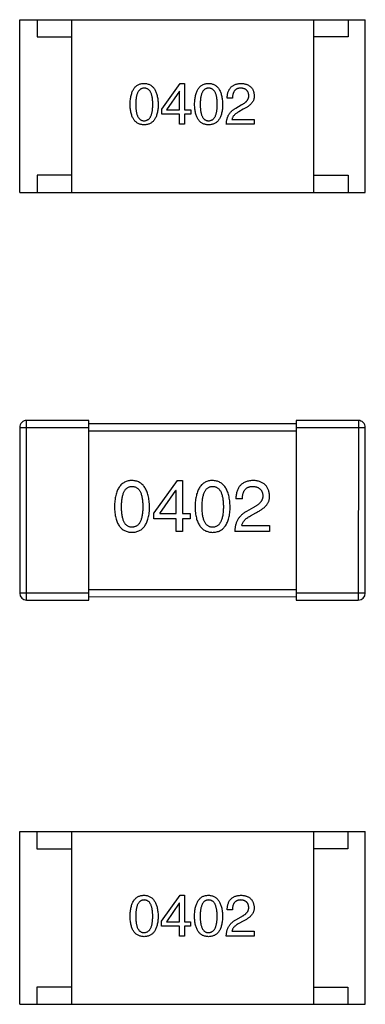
# Model space of a CAD drawing. Header units: millimetres. Extents: x 344 to 667, y 229 to 335.
# Tile 141 of 206: x 606.28 to 607.28, y 288.97 to 291.82. Entities that reach past the tile are written whole.
import ezdxf

# ---------------------------------------------------------------- set-up
doc = ezdxf.new("R2010")
doc.units = ezdxf.units.MM
doc.header["$LTSCALE"] = 0.5
doc.layers.get('0').update_dxf_attribs({"linetype": 'CONTINUOUS'})

msp = doc.modelspace()

# ---------------------------------------------------------------- linework, layer by layer
at = {"linetype": 'Continuous'}
for p, q in [((606.2762, 291.3173), (606.2762, 291.8173)), ((606.2762, 291.8173), (607.2762, 291.8172)), ((606.3262, 291.8173), (606.3262, 291.7673)), ((606.4262, 291.8172), (606.4262, 291.3172)), ((607.1262, 291.8172), (607.1262, 291.3172)), ((607.2262, 291.8172), (607.2262, 291.7672)), ((607.2762, 291.3172), (607.2762, 291.8172)), ((606.3262, 291.7673), (606.4262, 291.7672)), ((607.2262, 291.7672), (607.1262, 291.7672)), ((606.6869, 291.5581), (606.7406, 291.6329)), ((606.7406, 291.6329), (606.7531, 291.6329)), ((606.7531, 291.6329), (606.7531, 291.5562)), ((606.738, 291.6099), (606.7006, 291.5562)), ((606.7387, 291.6099), (606.738, 291.6099)), ((606.7387, 291.5562), (606.7387, 291.6099)), ((606.8918, 291.5903), (606.8767, 291.5903)), ((606.6869, 291.5437), (606.6869, 291.5581)), ((606.7006, 291.5562), (606.7387, 291.5562)), ((606.7531, 291.5562), (606.7708, 291.5562)), ((606.7708, 291.5562), (606.7708, 291.5437)), ((606.9016, 291.5614), (606.9173, 291.5706)), ((606.9226, 291.5581), (606.9101, 291.5509)), ((606.7387, 291.5437), (606.6869, 291.5437)), ((606.7387, 291.5149), (606.7387, 291.5437)), ((606.7531, 291.5437), (606.7531, 291.5149)), ((606.7708, 291.5437), (606.7531, 291.5437)), ((606.8904, 291.5286), (606.9547, 291.5286)), ((606.9547, 291.5286), (606.9547, 291.5148)), ((606.7531, 291.5149), (606.7387, 291.5149)), ((606.9547, 291.5148), (606.874, 291.5149)), ((606.3262, 291.3673), (606.3262, 291.3173)), ((606.4262, 291.3672), (606.3262, 291.3673)), ((607.1262, 291.3672), (607.2262, 291.3672)), ((607.2262, 291.3672), (607.2262, 291.3172)), ((606.2762, 291.3173), (607.2762, 291.3172)), ((606.296, 290.1372), (606.2961, 290.6572)), ((606.4761, 290.6572), (606.2961, 290.6572)), ((606.476, 290.1372), (606.4761, 290.6572)), ((607.0761, 290.6471), (606.4761, 290.6472)), ((607.0761, 290.6571), (607.076, 290.1371)), ((607.2561, 290.6571), (607.0761, 290.6571)), ((607.2561, 290.6571), (607.256, 290.1371)), ((606.2761, 290.6372), (606.276, 290.1572)), ((606.2761, 290.6372), (606.4761, 290.6372)), ((606.4761, 290.6272), (607.0761, 290.6271)), ((607.0761, 290.6371), (607.2761, 290.6371)), ((607.276, 290.1571), (607.2761, 290.6371)), ((606.7316, 290.4835), (606.6644, 290.39)), ((606.7316, 290.4835), (606.7472, 290.4835)), ((606.7472, 290.4835), (606.7472, 290.3875)), ((606.6816, 290.3876), (606.7283, 290.4548)), ((606.7292, 290.4548), (606.7283, 290.4548)), ((606.7292, 290.3876), (606.7292, 290.4548)), ((606.9205, 290.4302), (606.9017, 290.4302)), ((606.6644, 290.372), (606.6644, 290.39)), ((606.6816, 290.3876), (606.7292, 290.3876)), ((606.7472, 290.3875), (606.7693, 290.3875)), ((606.7693, 290.3875), (606.7693, 290.372)), ((606.9525, 290.4056), (606.9328, 290.3941)), ((606.9435, 290.381), (606.959, 290.39)), ((606.7292, 290.372), (606.6644, 290.372)), ((606.7292, 290.3359), (606.7292, 290.372)), ((606.7472, 290.372), (606.7472, 290.3359)), ((606.7693, 290.372), (606.7472, 290.372)), ((606.7472, 290.3359), (606.7292, 290.3359)), ((606.9992, 290.3359), (606.8984, 290.3359)), ((606.9189, 290.3531), (606.9992, 290.3531)), ((606.9992, 290.3531), (606.9992, 290.3359)), ((607.076, 290.1671), (606.476, 290.1672)), ((606.476, 290.1572), (606.276, 290.1572)), ((606.296, 290.1372), (606.476, 290.1372)), ((606.476, 290.1472), (607.076, 290.1471)), ((607.276, 290.1571), (607.076, 290.1571)), ((607.076, 290.1371), (607.256, 290.1371)), ((606.276, 288.9673), (606.276, 289.4673)), ((606.276, 289.4673), (607.276, 289.4673)), ((606.326, 289.4673), (606.326, 289.4173)), ((606.426, 289.4673), (606.426, 288.9673)), ((607.126, 289.4673), (607.126, 288.9673)), ((607.226, 289.4673), (607.226, 289.4173)), ((607.276, 288.9673), (607.276, 289.4673)), ((606.326, 289.4173), (606.426, 289.4173)), ((607.226, 289.4173), (607.126, 289.4173)), ((606.6867, 289.2082), (606.7404, 289.283)), ((606.7404, 289.283), (606.7529, 289.283)), ((606.7529, 289.283), (606.7529, 289.2063)), ((606.7378, 289.26), (606.7004, 289.2063)), ((606.7385, 289.26), (606.7378, 289.26)), ((606.7385, 289.2063), (606.7385, 289.26)), ((606.8916, 289.2403), (606.8765, 289.2403)), ((606.9014, 289.2115), (606.9171, 289.2207)), ((606.6867, 289.1938), (606.6867, 289.2082)), ((606.7385, 289.1938), (606.6867, 289.1938)), ((606.7004, 289.2063), (606.7385, 289.2063)), ((606.7385, 289.1649), (606.7385, 289.1938)), ((606.7529, 289.2063), (606.7706, 289.2063)), ((606.7529, 289.1938), (606.7529, 289.1649)), ((606.7706, 289.1938), (606.7529, 289.1938)), ((606.7706, 289.2063), (606.7706, 289.1938)), ((606.9224, 289.2082), (606.9099, 289.201)), ((606.7529, 289.1649), (606.7385, 289.1649)), ((606.9545, 289.1649), (606.8738, 289.1649)), ((606.8902, 289.1787), (606.9545, 289.1787)), ((606.9545, 289.1787), (606.9545, 289.1649)), ((606.326, 289.0173), (606.326, 288.9673)), ((606.426, 289.0173), (606.326, 289.0173)), ((607.126, 289.0173), (607.226, 289.0173)), ((607.226, 289.0173), (607.226, 288.9673)), ((606.276, 288.9673), (607.276, 288.9673))]:
    msp.add_line(p, q, dxfattribs=at)
for centre, start, end in [((606.2961, 290.6372), 89.9951, 179.9951), ((607.2561, 290.6371), 359.9951, 89.9951), ((606.296, 290.1572), 179.9951, 269.9951), ((607.256, 290.1571), 269.9951, 359.9951)]:
    msp.add_arc(centre, 0.02, start, end, dxfattribs=at)
for points, knots in [([(606.5956, 291.5719), (606.5957, 291.5744), (606.5958, 291.5791), (606.5964, 291.5859), (606.5973, 291.5923), (606.5985, 291.5982), (606.6, 291.6037), (606.6018, 291.6087), (606.6039, 291.6132), (606.6063, 291.6173), (606.609, 291.6209), (606.612, 291.6241), (606.6153, 291.6267), (606.6189, 291.6289), (606.6228, 291.6306), (606.627, 291.6319), (606.6315, 291.6327), (606.6346, 291.6328), (606.6362, 291.6329)], [0, 0, 0, 0, 0.088823, 0.172287, 0.250296, 0.323438, 0.392244, 0.456221, 0.516635, 0.573871, 0.628, 0.680335, 0.731489, 0.782557, 0.834044, 0.886738, 0.942089, 1, 1, 1, 1]), ([(606.6362, 291.6191), (606.6353, 291.6191), (606.6333, 291.619), (606.6306, 291.6185), (606.628, 291.6176), (606.6256, 291.6162), (606.6234, 291.6145), (606.6214, 291.6125), (606.6196, 291.6101), (606.618, 291.6073), (606.6165, 291.6041), (606.6153, 291.6006), (606.6143, 291.5967), (606.6134, 291.5925), (606.6128, 291.5879), (606.6123, 291.5829), (606.612, 291.5775), (606.612, 291.5738), (606.612, 291.5719)], [0, 0, 0, 0, 0.049764, 0.097007, 0.143217, 0.188577, 0.235116, 0.282997, 0.333719, 0.387776, 0.445989, 0.508679, 0.576563, 0.649481, 0.728235, 0.812722, 0.903548, 1, 1, 1, 1]), ([(606.6362, 291.6329), (606.6378, 291.6328), (606.6409, 291.6326), (606.6453, 291.6318), (606.6495, 291.6304), (606.6533, 291.6287), (606.6569, 291.6265), (606.6602, 291.6238), (606.6632, 291.6206), (606.6659, 291.617), (606.6683, 291.6129), (606.6704, 291.6084), (606.6722, 291.6034), (606.6737, 291.598), (606.6749, 291.5921), (606.6759, 291.5858), (606.6766, 291.579), (606.6768, 291.5743), (606.6769, 291.5719)], [0, 0, 0, 0, 0.057415, 0.112361, 0.16496, 0.216437, 0.267441, 0.318839, 0.371478, 0.426325, 0.483626, 0.544235, 0.608673, 0.677374, 0.750405, 0.828394, 0.911525, 1, 1, 1, 1]), ([(606.6612, 291.5719), (606.6611, 291.5738), (606.6611, 291.5775), (606.6608, 291.5829), (606.6603, 291.5879), (606.6597, 291.5925), (606.6588, 291.5967), (606.6577, 291.6006), (606.6565, 291.6041), (606.655, 291.6073), (606.6533, 291.6101), (606.6515, 291.6125), (606.6494, 291.6145), (606.6472, 291.6163), (606.6447, 291.6176), (606.6421, 291.6185), (606.6392, 291.619), (606.6372, 291.6191), (606.6362, 291.6191)], [0, 0, 0, 0, 0.095719, 0.185854, 0.269738, 0.347952, 0.420315, 0.487894, 0.550245, 0.608186, 0.662454, 0.713283, 0.761375, 0.808209, 0.854301, 0.901312, 0.949396, 1, 1, 1, 1]), ([(606.7821, 291.5719), (606.7822, 291.5743), (606.7823, 291.5791), (606.783, 291.5859), (606.7838, 291.5923), (606.7851, 291.5982), (606.7865, 291.6037), (606.7883, 291.6087), (606.7904, 291.6132), (606.7928, 291.6173), (606.7955, 291.6209), (606.7985, 291.624), (606.8018, 291.6267), (606.8054, 291.6289), (606.8094, 291.6306), (606.8136, 291.6319), (606.8181, 291.6327), (606.8212, 291.6328), (606.8228, 291.6329)], [0, 0, 0, 0, 0.088823, 0.172287, 0.250296, 0.323438, 0.392244, 0.456221, 0.516635, 0.573871, 0.628, 0.680335, 0.731489, 0.782557, 0.834044, 0.886738, 0.942089, 1, 1, 1, 1]), ([(606.8228, 291.6191), (606.8218, 291.6191), (606.8199, 291.619), (606.8171, 291.6185), (606.8145, 291.6175), (606.8121, 291.6162), (606.8099, 291.6145), (606.8079, 291.6125), (606.8061, 291.6101), (606.8045, 291.6073), (606.8031, 291.6041), (606.8018, 291.6006), (606.8008, 291.5967), (606.7999, 291.5925), (606.7993, 291.5879), (606.7988, 291.5829), (606.7985, 291.5775), (606.7985, 291.5738), (606.7985, 291.5719)], [0, 0, 0, 0, 0.049764, 0.097007, 0.143217, 0.188577, 0.235116, 0.282997, 0.333719, 0.387776, 0.445989, 0.508679, 0.576563, 0.649481, 0.728235, 0.812722, 0.903548, 1, 1, 1, 1]), ([(606.8228, 291.6329), (606.8243, 291.6328), (606.8274, 291.6326), (606.8318, 291.6317), (606.836, 291.6304), (606.8398, 291.6287), (606.8434, 291.6264), (606.8467, 291.6237), (606.8497, 291.6206), (606.8524, 291.617), (606.8548, 291.6129), (606.8569, 291.6084), (606.8587, 291.6034), (606.8602, 291.598), (606.8615, 291.5921), (606.8624, 291.5858), (606.8631, 291.579), (606.8633, 291.5743), (606.8634, 291.5719)], [0, 0, 0, 0, 0.057415, 0.112361, 0.16496, 0.216437, 0.267441, 0.318839, 0.371478, 0.426325, 0.483626, 0.544235, 0.608673, 0.677374, 0.750405, 0.828394, 0.911525, 1, 1, 1, 1]), ([(606.8477, 291.5719), (606.8477, 291.5738), (606.8476, 291.5775), (606.8473, 291.5829), (606.8469, 291.5878), (606.8462, 291.5925), (606.8453, 291.5967), (606.8443, 291.6006), (606.843, 291.6041), (606.8416, 291.6073), (606.8399, 291.6101), (606.838, 291.6125), (606.836, 291.6145), (606.8337, 291.6162), (606.8312, 291.6175), (606.8286, 291.6185), (606.8257, 291.619), (606.8238, 291.6191), (606.8228, 291.6191)], [0, 0, 0, 0, 0.095719, 0.185854, 0.269738, 0.347952, 0.420315, 0.487894, 0.550245, 0.608186, 0.662454, 0.713283, 0.761375, 0.808209, 0.854301, 0.901312, 0.949396, 1, 1, 1, 1]), ([(606.8767, 291.5903), (606.8767, 291.5919), (606.8768, 291.5952), (606.8774, 291.5999), (606.8782, 291.6043), (606.8794, 291.6084), (606.8808, 291.6122), (606.8826, 291.6156), (606.8847, 291.6188), (606.8871, 291.6216), (606.8898, 291.6242), (606.8929, 291.6263), (606.8962, 291.6282), (606.8998, 291.6298), (606.9038, 291.6311), (606.908, 291.632), (606.9126, 291.6326), (606.9157, 291.6328), (606.9173, 291.6329)], [0, 0, 0, 0, 0.074935, 0.145873, 0.212498, 0.27598, 0.33603, 0.394042, 0.450372, 0.505546, 0.560812, 0.616481, 0.673265, 0.732328, 0.7938, 0.858943, 0.92718, 1, 1, 1, 1]), ([(606.9154, 291.6191), (606.9144, 291.6191), (606.9126, 291.619), (606.91, 291.6187), (606.9076, 291.6181), (606.9053, 291.6174), (606.9032, 291.6163), (606.9013, 291.6151), (606.8995, 291.6136), (606.898, 291.6119), (606.8965, 291.61), (606.8953, 291.6078), (606.8943, 291.6054), (606.8934, 291.6028), (606.8927, 291.6), (606.8922, 291.597), (606.8919, 291.5937), (606.8918, 291.5914), (606.8918, 291.5903)], [0, 0, 0, 0, 0.065945, 0.127767, 0.186553, 0.242898, 0.297728, 0.351599, 0.404854, 0.459191, 0.515338, 0.573322, 0.634405, 0.698538, 0.767039, 0.84022, 0.917406, 1, 1, 1, 1]), ([(606.939, 291.5981), (606.9389, 291.5989), (606.9388, 291.6005), (606.9384, 291.6029), (606.9378, 291.605), (606.9371, 291.6071), (606.9361, 291.6089), (606.9351, 291.6106), (606.9338, 291.6122), (606.9324, 291.6136), (606.9309, 291.6148), (606.9291, 291.6159), (606.9272, 291.6168), (606.9252, 291.6176), (606.9229, 291.6182), (606.9206, 291.6187), (606.918, 291.619), (606.9163, 291.6191), (606.9154, 291.6191)], [0, 0, 0, 0, 0.069456, 0.136175, 0.198596, 0.258993, 0.316838, 0.37342, 0.428889, 0.48454, 0.540119, 0.597644, 0.65702, 0.718534, 0.783117, 0.851564, 0.923888, 1, 1, 1, 1]), ([(606.9173, 291.6329), (606.9188, 291.6328), (606.9216, 291.6326), (606.9256, 291.632), (606.9294, 291.6311), (606.9329, 291.63), (606.9362, 291.6286), (606.9392, 291.627), (606.9419, 291.6252), (606.9444, 291.6231), (606.9466, 291.6207), (606.9486, 291.6182), (606.9503, 291.6153), (606.9517, 291.6122), (606.9529, 291.6089), (606.9537, 291.6053), (606.9544, 291.6015), (606.9546, 291.5988), (606.9547, 291.5975)], [0, 0, 0, 0, 0.074847, 0.14558, 0.212628, 0.276599, 0.337792, 0.396608, 0.453638, 0.509854, 0.565589, 0.621545, 0.678777, 0.737222, 0.798388, 0.862259, 0.929312, 1, 1, 1, 1]), ([(606.9173, 291.5706), (606.9183, 291.5711), (606.9201, 291.572), (606.9227, 291.5735), (606.925, 291.5751), (606.9273, 291.5767), (606.9293, 291.5783), (606.9311, 291.5799), (606.9328, 291.5816), (606.9342, 291.5833), (606.9355, 291.5851), (606.9366, 291.5868), (606.9374, 291.5887), (606.9382, 291.5905), (606.9386, 291.5924), (606.939, 291.5943), (606.9391, 291.5962), (606.939, 291.5975), (606.939, 291.5981)], [0, 0, 0, 0, 0.084365, 0.165386, 0.24176, 0.314729, 0.38433, 0.449952, 0.513164, 0.5734, 0.630824, 0.68644, 0.740136, 0.792605, 0.844515, 0.896112, 0.947763, 1, 1, 1, 1]), ([(606.9547, 291.5975), (606.9547, 291.5965), (606.9548, 291.5945), (606.9545, 291.5916), (606.954, 291.5887), (606.9533, 291.5859), (606.9522, 291.5832), (606.9508, 291.5805), (606.9492, 291.5779), (606.9473, 291.5755), (606.9452, 291.573), (606.9428, 291.5707), (606.9401, 291.5684), (606.9371, 291.5662), (606.9339, 291.564), (606.9303, 291.562), (606.9266, 291.56), (606.9239, 291.5588), (606.9226, 291.5581)], [0, 0, 0, 0, 0.055083, 0.109453, 0.162685, 0.21614, 0.26961, 0.324284, 0.380202, 0.437433, 0.497084, 0.559152, 0.624288, 0.692446, 0.763862, 0.838743, 0.917269, 1, 1, 1, 1]), ([(606.6362, 291.5129), (606.6346, 291.513), (606.6315, 291.5131), (606.627, 291.5139), (606.6228, 291.5151), (606.6189, 291.5167), (606.6153, 291.5189), (606.612, 291.5215), (606.609, 291.5245), (606.6063, 291.528), (606.6039, 291.5319), (606.6018, 291.5363), (606.6, 291.5412), (606.5985, 291.5465), (606.5973, 291.5522), (606.5964, 291.5584), (606.5958, 291.565), (606.5957, 291.5696), (606.5956, 291.5719)], [0, 0, 0, 0, 0.059135, 0.115606, 0.169241, 0.221578, 0.273261, 0.324749, 0.377329, 0.431642, 0.488541, 0.548597, 0.612232, 0.680174, 0.752504, 0.829777, 0.912307, 1, 1, 1, 1]), ([(606.612, 291.5719), (606.612, 291.57), (606.612, 291.5663), (606.6123, 291.561), (606.6128, 291.556), (606.6134, 291.5514), (606.6143, 291.5471), (606.6153, 291.5432), (606.6165, 291.5397), (606.618, 291.5366), (606.6196, 291.5338), (606.6214, 291.5313), (606.6234, 291.5293), (606.6256, 291.5276), (606.6279, 291.5263), (606.6305, 291.5254), (606.6333, 291.5248), (606.6352, 291.5247), (606.6362, 291.5247)], [0, 0, 0, 0, 0.096457, 0.187288, 0.27178, 0.350132, 0.423455, 0.491343, 0.554037, 0.612253, 0.666313, 0.717038, 0.764921, 0.811214, 0.856775, 0.902988, 0.950234, 1, 1, 1, 1]), ([(606.6362, 291.5247), (606.6372, 291.5248), (606.6392, 291.5249), (606.6421, 291.5255), (606.6447, 291.5265), (606.6472, 291.5279), (606.6494, 291.5296), (606.6515, 291.5316), (606.6533, 291.5341), (606.655, 291.5369), (606.6565, 291.54), (606.6577, 291.5435), (606.6588, 291.5474), (606.6597, 291.5516), (606.6603, 291.5562), (606.6608, 291.5611), (606.6611, 291.5664), (606.6611, 291.57), (606.6612, 291.5719)], [0, 0, 0, 0, 0.050879, 0.099377, 0.146973, 0.193618, 0.240619, 0.289461, 0.34047, 0.395283, 0.453059, 0.515633, 0.582666, 0.655287, 0.732971, 0.815933, 0.905166, 1, 1, 1, 1]), ([(606.6769, 291.5719), (606.6768, 291.5696), (606.6766, 291.565), (606.676, 291.5584), (606.6752, 291.5522), (606.6739, 291.5464), (606.6724, 291.5412), (606.6707, 291.5363), (606.6686, 291.5319), (606.6662, 291.528), (606.6635, 291.5245), (606.6605, 291.5215), (606.6572, 291.5189), (606.6535, 291.5167), (606.6496, 291.5151), (606.6454, 291.5139), (606.6409, 291.5131), (606.6378, 291.513), (606.6362, 291.5129)], [0, 0, 0, 0, 0.08769, 0.170218, 0.24749, 0.319818, 0.387758, 0.451391, 0.511445, 0.568185, 0.622681, 0.67526, 0.726746, 0.778428, 0.830764, 0.884397, 0.940866, 1, 1, 1, 1]), ([(606.8227, 291.5129), (606.8212, 291.513), (606.8181, 291.5131), (606.8135, 291.5139), (606.8093, 291.5151), (606.8054, 291.5167), (606.8018, 291.5189), (606.7985, 291.5214), (606.7955, 291.5245), (606.7928, 291.528), (606.7904, 291.5319), (606.7883, 291.5363), (606.7865, 291.5412), (606.785, 291.5464), (606.7838, 291.5522), (606.783, 291.5583), (606.7823, 291.565), (606.7822, 291.5696), (606.7821, 291.5719)], [0, 0, 0, 0, 0.059135, 0.115606, 0.169241, 0.221578, 0.273261, 0.324749, 0.377329, 0.431642, 0.488541, 0.548597, 0.612232, 0.680174, 0.752504, 0.829777, 0.912307, 1, 1, 1, 1]), ([(606.7985, 291.5719), (606.7985, 291.57), (606.7985, 291.5663), (606.7988, 291.561), (606.7993, 291.556), (606.7999, 291.5514), (606.8008, 291.5471), (606.8018, 291.5432), (606.803, 291.5397), (606.8045, 291.5365), (606.8061, 291.5338), (606.8079, 291.5313), (606.8099, 291.5293), (606.8121, 291.5276), (606.8145, 291.5263), (606.8171, 291.5254), (606.8199, 291.5248), (606.8218, 291.5247), (606.8228, 291.5247)], [0, 0, 0, 0, 0.096457, 0.187288, 0.27178, 0.350132, 0.423455, 0.491343, 0.554037, 0.612253, 0.666313, 0.717038, 0.764921, 0.811214, 0.856775, 0.902988, 0.950234, 1, 1, 1, 1]), ([(606.8634, 291.5719), (606.8633, 291.5695), (606.8632, 291.565), (606.8626, 291.5583), (606.8617, 291.5522), (606.8605, 291.5464), (606.859, 291.5411), (606.8572, 291.5363), (606.8551, 291.5319), (606.8527, 291.528), (606.85, 291.5245), (606.847, 291.5214), (606.8437, 291.5189), (606.8401, 291.5167), (606.8361, 291.5151), (606.8319, 291.5139), (606.8274, 291.5131), (606.8243, 291.513), (606.8227, 291.5129)], [0, 0, 0, 0, 0.08769, 0.170218, 0.24749, 0.319818, 0.387758, 0.451391, 0.511445, 0.568185, 0.622681, 0.67526, 0.726746, 0.778428, 0.830764, 0.884397, 0.940866, 1, 1, 1, 1]), ([(606.8228, 291.5247), (606.8238, 291.5248), (606.8257, 291.5249), (606.8286, 291.5255), (606.8312, 291.5265), (606.8337, 291.5278), (606.836, 291.5295), (606.838, 291.5316), (606.8399, 291.5341), (606.8415, 291.5369), (606.843, 291.54), (606.8442, 291.5435), (606.8453, 291.5474), (606.8462, 291.5516), (606.8468, 291.5562), (606.8473, 291.5611), (606.8476, 291.5664), (606.8477, 291.57), (606.8477, 291.5719)], [0, 0, 0, 0, 0.050879, 0.099377, 0.146973, 0.193618, 0.240619, 0.289461, 0.34047, 0.395283, 0.453059, 0.515633, 0.582666, 0.655287, 0.732971, 0.815933, 0.905166, 1, 1, 1, 1]), ([(606.874, 291.5149), (606.8741, 291.5162), (606.8742, 291.5188), (606.8746, 291.5226), (606.8752, 291.5262), (606.876, 291.5298), (606.877, 291.5332), (606.8782, 291.5365), (606.8796, 291.5396), (606.8812, 291.5426), (606.883, 291.5454), (606.8851, 291.5481), (606.8873, 291.5507), (606.8898, 291.5531), (606.8924, 291.5554), (606.8953, 291.5576), (606.8983, 291.5596), (606.9005, 291.5608), (606.9016, 291.5614)], [0, 0, 0, 0, 0.069512, 0.136307, 0.201431, 0.265186, 0.327322, 0.388242, 0.448098, 0.507757, 0.566952, 0.626243, 0.686026, 0.745963, 0.807549, 0.869906, 0.934172, 1, 1, 1, 1]), ([(606.9101, 291.5509), (606.9087, 291.5501), (606.906, 291.5485), (606.9023, 291.546), (606.8991, 291.5433), (606.8963, 291.5405), (606.8941, 291.5377), (606.8924, 291.5348), (606.8911, 291.5318), (606.8906, 291.5297), (606.8904, 291.5286)], [0, 0, 0, 0, 0.158292, 0.304606, 0.440272, 0.565336, 0.681745, 0.791834, 0.896966, 1, 1, 1, 1]), ([(606.6011, 290.4835), (606.5991, 290.4834), (606.5952, 290.4832), (606.5896, 290.4822), (606.5844, 290.4806), (606.5795, 290.4785), (606.5749, 290.4758), (606.5708, 290.4724), (606.567, 290.4685), (606.5637, 290.464), (606.5607, 290.4589), (606.5581, 290.4532), (606.5558, 290.447), (606.554, 290.4401), (606.5525, 290.4327), (606.5514, 290.4248), (606.5506, 290.4162), (606.5504, 290.4103), (606.5503, 290.4072)], [0, 0, 0, 0, 0.057911, 0.113262, 0.165956, 0.217443, 0.268511, 0.319665, 0.372, 0.426129, 0.483365, 0.543779, 0.607756, 0.676562, 0.749704, 0.827713, 0.911177, 1, 1, 1, 1]), ([(606.6519, 290.4072), (606.6518, 290.4102), (606.6515, 290.4161), (606.6507, 290.4246), (606.6495, 290.4325), (606.648, 290.4398), (606.6461, 290.4466), (606.6438, 290.4528), (606.6411, 290.4585), (606.6381, 290.4636), (606.6348, 290.4681), (606.631, 290.472), (606.6269, 290.4754), (606.6225, 290.4782), (606.6176, 290.4804), (606.6125, 290.482), (606.6069, 290.4831), (606.6031, 290.4833), (606.6011, 290.4835)], [0, 0, 0, 0, 0.088475, 0.171606, 0.249595, 0.322626, 0.391327, 0.455765, 0.516374, 0.573675, 0.628522, 0.681161, 0.732559, 0.783563, 0.83504, 0.887639, 0.942585, 1, 1, 1, 1]), ([(606.8343, 290.4834), (606.8323, 290.4834), (606.8284, 290.4832), (606.8228, 290.4822), (606.8175, 290.4806), (606.8126, 290.4785), (606.8081, 290.4757), (606.804, 290.4724), (606.8002, 290.4685), (606.7968, 290.464), (606.7938, 290.4589), (606.7912, 290.4532), (606.789, 290.4469), (606.7871, 290.4401), (606.7856, 290.4327), (606.7845, 290.4247), (606.7837, 290.4162), (606.7835, 290.4103), (606.7834, 290.4072)], [0, 0, 0, 0, 0.057911, 0.113262, 0.165956, 0.217443, 0.268511, 0.319665, 0.372, 0.426129, 0.483365, 0.543779, 0.607756, 0.676562, 0.749704, 0.827713, 0.911177, 1, 1, 1, 1]), ([(606.8851, 290.4072), (606.885, 290.4102), (606.8847, 290.4161), (606.8838, 290.4246), (606.8826, 290.4325), (606.8811, 290.4398), (606.8792, 290.4466), (606.8769, 290.4528), (606.8743, 290.4585), (606.8713, 290.4635), (606.8679, 290.4681), (606.8642, 290.472), (606.8601, 290.4754), (606.8556, 290.4782), (606.8508, 290.4804), (606.8456, 290.482), (606.8401, 290.4831), (606.8362, 290.4833), (606.8343, 290.4834)], [0, 0, 0, 0, 0.088475, 0.171606, 0.249595, 0.322626, 0.391327, 0.455765, 0.516374, 0.573675, 0.628522, 0.681161, 0.732559, 0.783563, 0.83504, 0.887639, 0.942585, 1, 1, 1, 1]), ([(606.9525, 290.4834), (606.9505, 290.4833), (606.9465, 290.4831), (606.9408, 290.4823), (606.9355, 290.4812), (606.9306, 290.4796), (606.9261, 290.4776), (606.9219, 290.4753), (606.9181, 290.4725), (606.9147, 290.4694), (606.9117, 290.4658), (606.9091, 290.4619), (606.9069, 290.4575), (606.905, 290.4528), (606.9036, 290.4477), (606.9025, 290.4422), (606.9019, 290.4363), (606.9017, 290.4322), (606.9017, 290.4302)], [0, 0, 0, 0, 0.07282, 0.141057, 0.2062, 0.267672, 0.326735, 0.383519, 0.439188, 0.494454, 0.549628, 0.605958, 0.66397, 0.72402, 0.787502, 0.854127, 0.925065, 1, 1, 1, 1]), ([(606.9992, 290.4392), (606.9991, 290.4409), (606.9988, 290.4442), (606.998, 290.4489), (606.9969, 290.4534), (606.9954, 290.4576), (606.9937, 290.4615), (606.9916, 290.465), (606.9891, 290.4683), (606.9863, 290.4712), (606.9832, 290.4738), (606.9798, 290.4761), (606.976, 290.4781), (606.972, 290.4799), (606.9675, 290.4812), (606.9628, 290.4823), (606.9578, 290.4831), (606.9543, 290.4833), (606.9525, 290.4834)], [0, 0, 0, 0, 0.070688, 0.137741, 0.201612, 0.262778, 0.321223, 0.378455, 0.434411, 0.490146, 0.546362, 0.603392, 0.662208, 0.723401, 0.787372, 0.85442, 0.925153, 1, 1, 1, 1]), ([(606.5708, 290.4072), (606.5708, 290.4096), (606.5708, 290.4142), (606.5712, 290.4209), (606.5718, 290.4272), (606.5726, 290.4329), (606.5737, 290.4382), (606.5749, 290.4431), (606.5765, 290.4475), (606.5783, 290.4514), (606.5803, 290.4549), (606.5825, 290.458), (606.585, 290.4605), (606.5878, 290.4626), (606.5908, 290.4643), (606.594, 290.4654), (606.5975, 290.4661), (606.5999, 290.4662), (606.6011, 290.4663)], [0, 0, 0, 0, 0.096452, 0.187278, 0.271765, 0.350519, 0.423437, 0.491321, 0.554011, 0.612224, 0.666281, 0.717003, 0.764884, 0.811423, 0.856783, 0.902993, 0.950236, 1, 1, 1, 1]), ([(606.6011, 290.4663), (606.6024, 290.4662), (606.6048, 290.4661), (606.6084, 290.4654), (606.6117, 290.4643), (606.6148, 290.4626), (606.6176, 290.4605), (606.6202, 290.458), (606.6225, 290.4549), (606.6246, 290.4515), (606.6264, 290.4475), (606.628, 290.4431), (606.6293, 290.4382), (606.6304, 290.4329), (606.6312, 290.4272), (606.6318, 290.4209), (606.6322, 290.4142), (606.6322, 290.4096), (606.6323, 290.4072)], [0, 0, 0, 0, 0.050604, 0.098688, 0.145699, 0.191791, 0.238625, 0.286717, 0.337546, 0.391814, 0.449755, 0.512106, 0.579685, 0.652048, 0.730262, 0.814146, 0.904281, 1, 1, 1, 1]), ([(606.8039, 290.4072), (606.804, 290.4096), (606.804, 290.4142), (606.8044, 290.4209), (606.8049, 290.4271), (606.8057, 290.4329), (606.8069, 290.4382), (606.8081, 290.4431), (606.8096, 290.4475), (606.8114, 290.4514), (606.8134, 290.4549), (606.8157, 290.4579), (606.8182, 290.4605), (606.8209, 290.4626), (606.8239, 290.4643), (606.8272, 290.4654), (606.8306, 290.4661), (606.833, 290.4662), (606.8343, 290.4662)], [0, 0, 0, 0, 0.096452, 0.187278, 0.271765, 0.350519, 0.423437, 0.491321, 0.554011, 0.612224, 0.666281, 0.717003, 0.764884, 0.811423, 0.856783, 0.902993, 0.950236, 1, 1, 1, 1]), ([(606.8343, 290.4662), (606.8355, 290.4662), (606.838, 290.4661), (606.8416, 290.4654), (606.8449, 290.4643), (606.848, 290.4626), (606.8508, 290.4605), (606.8534, 290.458), (606.8557, 290.4549), (606.8578, 290.4514), (606.8596, 290.4475), (606.8611, 290.4431), (606.8625, 290.4382), (606.8635, 290.4329), (606.8644, 290.4271), (606.865, 290.4209), (606.8653, 290.4142), (606.8654, 290.4096), (606.8654, 290.4072)], [0, 0, 0, 0, 0.050604, 0.098688, 0.145699, 0.191791, 0.238625, 0.286717, 0.337546, 0.391814, 0.449755, 0.512106, 0.579685, 0.652048, 0.730262, 0.814146, 0.904281, 1, 1, 1, 1]), ([(606.9205, 290.4302), (606.9206, 290.4316), (606.9207, 290.4344), (606.9211, 290.4385), (606.9217, 290.4424), (606.9226, 290.4459), (606.9237, 290.4491), (606.925, 290.4521), (606.9265, 290.4548), (606.9283, 290.4572), (606.9302, 290.4594), (606.9324, 290.4612), (606.9348, 290.4628), (606.9374, 290.464), (606.9403, 290.465), (606.9433, 290.4657), (606.9466, 290.4661), (606.9489, 290.4662), (606.95, 290.4662)], [0, 0, 0, 0, 0.082594, 0.15978, 0.232961, 0.301462, 0.365595, 0.426678, 0.484662, 0.540809, 0.595146, 0.648401, 0.702272, 0.757102, 0.813447, 0.872233, 0.934055, 1, 1, 1, 1]), ([(606.95, 290.4662), (606.9511, 290.4662), (606.9533, 290.466), (606.9565, 290.4657), (606.9595, 290.4651), (606.9623, 290.4643), (606.9649, 290.4633), (606.9672, 290.4622), (606.9694, 290.4608), (606.9714, 290.4593), (606.9731, 290.4575), (606.9747, 290.4556), (606.976, 290.4535), (606.9771, 290.4511), (606.978, 290.4486), (606.9788, 290.4459), (606.9793, 290.443), (606.9794, 290.441), (606.9795, 290.44)], [0, 0, 0, 0, 0.076112, 0.148436, 0.216883, 0.281466, 0.34298, 0.402356, 0.459881, 0.51546, 0.571111, 0.62658, 0.683162, 0.741007, 0.801404, 0.863825, 0.930544, 1, 1, 1, 1]), ([(606.9795, 290.44), (606.9796, 290.4392), (606.9797, 290.4376), (606.9795, 290.4352), (606.9791, 290.4328), (606.9785, 290.4304), (606.9776, 290.4281), (606.9765, 290.4259), (606.9752, 290.4237), (606.9736, 290.4215), (606.9718, 290.4193), (606.9697, 290.4173), (606.9674, 290.4152), (606.9649, 290.4132), (606.9621, 290.4112), (606.9591, 290.4093), (606.9559, 290.4074), (606.9536, 290.4062), (606.9525, 290.4056)], [0, 0, 0, 0, 0.052237, 0.103888, 0.155485, 0.207395, 0.259864, 0.31356, 0.369176, 0.4266, 0.486836, 0.550048, 0.61567, 0.685271, 0.75824, 0.834614, 0.915635, 1, 1, 1, 1]), ([(606.959, 290.39), (606.9607, 290.3908), (606.964, 290.3923), (606.9688, 290.3948), (606.9731, 290.3974), (606.9772, 290.4), (606.9809, 290.4028), (606.9843, 290.4057), (606.9873, 290.4086), (606.99, 290.4117), (606.9923, 290.4148), (606.9943, 290.418), (606.996, 290.4213), (606.9974, 290.4247), (606.9983, 290.4282), (606.999, 290.4318), (606.9993, 290.4354), (606.9992, 290.4379), (606.9992, 290.4392)], [0, 0, 0, 0, 0.082731, 0.161257, 0.236138, 0.307554, 0.375712, 0.440848, 0.502916, 0.562567, 0.619798, 0.675716, 0.73039, 0.78386, 0.837315, 0.890547, 0.944917, 1, 1, 1, 1]), ([(606.5503, 290.4072), (606.5504, 290.4043), (606.5506, 290.3986), (606.5514, 290.3903), (606.5525, 290.3826), (606.554, 290.3754), (606.5558, 290.3688), (606.5581, 290.3627), (606.5607, 290.3572), (606.5637, 290.3523), (606.567, 290.3479), (606.5708, 290.3442), (606.5749, 290.3409), (606.5795, 290.3383), (606.5844, 290.3362), (606.5896, 290.3347), (606.5952, 290.3337), (606.5991, 290.3336), (606.6011, 290.3335)], [0, 0, 0, 0, 0.087693, 0.170223, 0.247496, 0.319826, 0.387768, 0.451403, 0.511459, 0.568358, 0.622671, 0.675251, 0.726739, 0.778422, 0.830759, 0.884394, 0.940865, 1, 1, 1, 1]), ([(606.6011, 290.3482), (606.5999, 290.3483), (606.5975, 290.3484), (606.594, 290.349), (606.5908, 290.3502), (606.5878, 290.3519), (606.585, 290.3539), (606.5825, 290.3565), (606.5803, 290.3595), (606.5783, 290.363), (606.5765, 290.367), (606.5749, 290.3714), (606.5737, 290.3762), (606.5726, 290.3815), (606.5718, 290.3873), (606.5712, 290.3935), (606.5708, 290.4002), (606.5708, 290.4049), (606.5708, 290.4072)], [0, 0, 0, 0, 0.049766, 0.097012, 0.143225, 0.188786, 0.235079, 0.282962, 0.333687, 0.387747, 0.445963, 0.508657, 0.576545, 0.649868, 0.72822, 0.812712, 0.903543, 1, 1, 1, 1]), ([(606.6011, 290.3335), (606.6031, 290.3336), (606.607, 290.3337), (606.6126, 290.3347), (606.6179, 290.3362), (606.6228, 290.3383), (606.6273, 290.3409), (606.6314, 290.3441), (606.6352, 290.3479), (606.6385, 290.3523), (606.6415, 290.3573), (606.6441, 290.3627), (606.6464, 290.3688), (606.6482, 290.3754), (606.6498, 290.3825), (606.6509, 290.3903), (606.6516, 290.3986), (606.6518, 290.4043), (606.6519, 290.4072)], [0, 0, 0, 0, 0.059134, 0.115603, 0.169236, 0.221572, 0.273254, 0.32474, 0.377319, 0.431815, 0.488555, 0.548609, 0.612242, 0.680182, 0.75251, 0.829782, 0.91231, 1, 1, 1, 1]), ([(606.6323, 290.4072), (606.6322, 290.4049), (606.6322, 290.4003), (606.6318, 290.3937), (606.6312, 290.3876), (606.6304, 290.3818), (606.6293, 290.3766), (606.628, 290.3717), (606.6264, 290.3674), (606.6246, 290.3634), (606.6225, 290.3599), (606.6202, 290.3569), (606.6176, 290.3543), (606.6148, 290.3522), (606.6117, 290.3505), (606.6084, 290.3492), (606.6048, 290.3485), (606.6024, 290.3483), (606.6011, 290.3482)], [0, 0, 0, 0, 0.094834, 0.184067, 0.267029, 0.344713, 0.417334, 0.484367, 0.546941, 0.604717, 0.65953, 0.710539, 0.759381, 0.806382, 0.853027, 0.900623, 0.949121, 1, 1, 1, 1]), ([(606.7834, 290.4072), (606.7835, 290.4043), (606.7837, 290.3986), (606.7845, 290.3903), (606.7856, 290.3825), (606.7871, 290.3754), (606.789, 290.3688), (606.7912, 290.3627), (606.7938, 290.3572), (606.7969, 290.3523), (606.8002, 290.3479), (606.8039, 290.3441), (606.8081, 290.3409), (606.8126, 290.3382), (606.8175, 290.3362), (606.8228, 290.3347), (606.8284, 290.3337), (606.8323, 290.3335), (606.8343, 290.3334)], [0, 0, 0, 0, 0.087693, 0.170223, 0.247496, 0.319826, 0.387768, 0.451403, 0.511459, 0.568358, 0.622671, 0.675251, 0.726739, 0.778422, 0.830759, 0.884394, 0.940865, 1, 1, 1, 1]), ([(606.8343, 290.3482), (606.833, 290.3482), (606.8306, 290.3483), (606.8272, 290.349), (606.8239, 290.3502), (606.8209, 290.3519), (606.8182, 290.3539), (606.8157, 290.3565), (606.8134, 290.3595), (606.8114, 290.363), (606.8096, 290.3669), (606.8081, 290.3713), (606.8068, 290.3762), (606.8057, 290.3815), (606.8049, 290.3873), (606.8044, 290.3935), (606.804, 290.4002), (606.804, 290.4048), (606.8039, 290.4072)], [0, 0, 0, 0, 0.049766, 0.097012, 0.143225, 0.188786, 0.235079, 0.282962, 0.333687, 0.387747, 0.445963, 0.508657, 0.576545, 0.649868, 0.72822, 0.812712, 0.903543, 1, 1, 1, 1]), ([(606.8654, 290.4072), (606.8654, 290.4049), (606.8653, 290.4003), (606.865, 290.3937), (606.8644, 290.3875), (606.8635, 290.3818), (606.8625, 290.3765), (606.8611, 290.3717), (606.8596, 290.3673), (606.8577, 290.3634), (606.8557, 290.3599), (606.8533, 290.3569), (606.8508, 290.3543), (606.8479, 290.3521), (606.8449, 290.3504), (606.8415, 290.3492), (606.838, 290.3484), (606.8355, 290.3483), (606.8343, 290.3482)], [0, 0, 0, 0, 0.094834, 0.184067, 0.267029, 0.344713, 0.417334, 0.484367, 0.546941, 0.604717, 0.65953, 0.710539, 0.759381, 0.806382, 0.853027, 0.900623, 0.949121, 1, 1, 1, 1]), ([(606.8343, 290.3334), (606.8362, 290.3335), (606.8401, 290.3337), (606.8458, 290.3346), (606.851, 290.3362), (606.8559, 290.3382), (606.8604, 290.3409), (606.8646, 290.3441), (606.8683, 290.3479), (606.8717, 290.3523), (606.8747, 290.3572), (606.8773, 290.3627), (606.8795, 290.3688), (606.8814, 290.3754), (606.8829, 290.3825), (606.884, 290.3903), (606.8848, 290.3985), (606.885, 290.4043), (606.8851, 290.4072)], [0, 0, 0, 0, 0.059134, 0.115603, 0.169236, 0.221572, 0.273254, 0.32474, 0.377319, 0.431815, 0.488555, 0.548609, 0.612242, 0.680182, 0.75251, 0.829782, 0.91231, 1, 1, 1, 1]), ([(606.9328, 290.3941), (606.9314, 290.3933), (606.9287, 290.3918), (606.9249, 290.3893), (606.9213, 290.3866), (606.9181, 290.3837), (606.915, 290.3807), (606.9122, 290.3775), (606.9096, 290.3741), (606.9073, 290.3705), (606.9053, 290.3668), (606.9035, 290.3629), (606.902, 290.3588), (606.9008, 290.3546), (606.8998, 290.3501), (606.8991, 290.3455), (606.8986, 290.3408), (606.8984, 290.3375), (606.8984, 290.3359)], [0, 0, 0, 0, 0.065828, 0.130094, 0.192451, 0.254037, 0.313974, 0.373757, 0.433048, 0.492243, 0.551902, 0.611758, 0.672678, 0.734814, 0.798569, 0.863693, 0.930488, 1, 1, 1, 1]), ([(606.9189, 290.3531), (606.9191, 290.3544), (606.9197, 290.357), (606.9213, 290.3608), (606.9234, 290.3645), (606.9263, 290.368), (606.9297, 290.3714), (606.9337, 290.3748), (606.9383, 290.378), (606.9417, 290.38), (606.9435, 290.381)], [0, 0, 0, 0, 0.103034, 0.208166, 0.318255, 0.434664, 0.559728, 0.695394, 0.841708, 1, 1, 1, 1]), ([(606.5954, 289.222), (606.5955, 289.2244), (606.5956, 289.2292), (606.5962, 289.236), (606.5971, 289.2424), (606.5983, 289.2483), (606.5998, 289.2538), (606.6016, 289.2588), (606.6037, 289.2633), (606.6061, 289.2674), (606.6088, 289.271), (606.6118, 289.2741), (606.6151, 289.2768), (606.6187, 289.279), (606.6226, 289.2807), (606.6268, 289.282), (606.6313, 289.2828), (606.6344, 289.2829), (606.636, 289.283)], [0, 0, 0, 0, 0.088823, 0.172287, 0.250296, 0.323438, 0.392244, 0.456221, 0.516635, 0.573871, 0.628, 0.680335, 0.731489, 0.782557, 0.834044, 0.886738, 0.942089, 1, 1, 1, 1]), ([(606.636, 289.283), (606.6376, 289.2829), (606.6407, 289.2827), (606.6451, 289.2819), (606.6492, 289.2805), (606.6531, 289.2788), (606.6567, 289.2765), (606.66, 289.2739), (606.663, 289.2707), (606.6656, 289.2671), (606.6681, 289.263), (606.6702, 289.2585), (606.672, 289.2535), (606.6735, 289.2481), (606.6747, 289.2422), (606.6757, 289.2359), (606.6764, 289.2291), (606.6766, 289.2244), (606.6767, 289.222)], [0, 0, 0, 0, 0.057415, 0.112361, 0.16496, 0.216437, 0.267441, 0.318839, 0.371478, 0.426325, 0.483626, 0.544235, 0.608673, 0.677374, 0.750405, 0.828394, 0.911525, 1, 1, 1, 1]), ([(606.7819, 289.222), (606.782, 289.2244), (606.7821, 289.2292), (606.7828, 289.236), (606.7836, 289.2424), (606.7848, 289.2483), (606.7863, 289.2538), (606.7881, 289.2588), (606.7902, 289.2633), (606.7926, 289.2674), (606.7953, 289.271), (606.7983, 289.2741), (606.8016, 289.2768), (606.8052, 289.279), (606.8092, 289.2807), (606.8134, 289.282), (606.8179, 289.2828), (606.821, 289.2829), (606.8226, 289.283)], [0, 0, 0, 0, 0.088823, 0.172287, 0.250296, 0.323438, 0.392244, 0.456221, 0.516635, 0.573871, 0.628, 0.680335, 0.731489, 0.782557, 0.834044, 0.886738, 0.942089, 1, 1, 1, 1]), ([(606.8226, 289.283), (606.8241, 289.2829), (606.8272, 289.2827), (606.8316, 289.2818), (606.8358, 289.2805), (606.8396, 289.2788), (606.8432, 289.2765), (606.8465, 289.2738), (606.8495, 289.2707), (606.8522, 289.2671), (606.8546, 289.263), (606.8567, 289.2585), (606.8585, 289.2535), (606.86, 289.2481), (606.8612, 289.2422), (606.8622, 289.2359), (606.8629, 289.2291), (606.8631, 289.2244), (606.8632, 289.222)], [0, 0, 0, 0, 0.057415, 0.112361, 0.16496, 0.216437, 0.267441, 0.318839, 0.371478, 0.426325, 0.483626, 0.544235, 0.608673, 0.677374, 0.750405, 0.828394, 0.911525, 1, 1, 1, 1]), ([(606.8765, 289.2403), (606.8765, 289.242), (606.8766, 289.2453), (606.8772, 289.25), (606.878, 289.2544), (606.8792, 289.2585), (606.8806, 289.2622), (606.8824, 289.2657), (606.8845, 289.2689), (606.8869, 289.2717), (606.8896, 289.2742), (606.8927, 289.2764), (606.896, 289.2783), (606.8996, 289.2799), (606.9036, 289.2812), (606.9078, 289.2821), (606.9124, 289.2827), (606.9155, 289.2829), (606.9171, 289.283)], [0, 0, 0, 0, 0.074935, 0.145873, 0.212498, 0.27598, 0.33603, 0.394042, 0.450372, 0.505546, 0.560812, 0.616481, 0.673265, 0.732328, 0.7938, 0.858943, 0.92718, 1, 1, 1, 1]), ([(606.9171, 289.283), (606.9186, 289.2829), (606.9214, 289.2827), (606.9254, 289.2821), (606.9292, 289.2812), (606.9327, 289.2801), (606.936, 289.2787), (606.939, 289.2771), (606.9417, 289.2753), (606.9442, 289.2732), (606.9464, 289.2708), (606.9484, 289.2682), (606.9501, 289.2654), (606.9515, 289.2623), (606.9527, 289.259), (606.9535, 289.2554), (606.9542, 289.2515), (606.9544, 289.2489), (606.9545, 289.2476)], [0, 0, 0, 0, 0.074847, 0.14558, 0.212628, 0.276599, 0.337792, 0.396608, 0.453638, 0.509854, 0.565589, 0.621545, 0.678777, 0.737222, 0.798388, 0.862259, 0.929312, 1, 1, 1, 1]), ([(606.636, 289.2692), (606.6351, 289.2692), (606.6331, 289.2691), (606.6304, 289.2686), (606.6278, 289.2676), (606.6254, 289.2663), (606.6232, 289.2646), (606.6212, 289.2626), (606.6194, 289.2602), (606.6178, 289.2574), (606.6163, 289.2542), (606.6151, 289.2507), (606.6141, 289.2468), (606.6132, 289.2426), (606.6126, 289.238), (606.6121, 289.233), (606.6118, 289.2276), (606.6118, 289.2239), (606.6118, 289.222)], [0, 0, 0, 0, 0.049764, 0.097007, 0.143217, 0.188577, 0.235116, 0.282997, 0.333719, 0.387776, 0.445989, 0.508679, 0.576563, 0.649481, 0.728235, 0.812722, 0.903548, 1, 1, 1, 1]), ([(606.6609, 289.222), (606.6609, 289.2239), (606.6609, 289.2276), (606.6606, 289.233), (606.6601, 289.238), (606.6595, 289.2426), (606.6586, 289.2468), (606.6575, 289.2507), (606.6563, 289.2542), (606.6548, 289.2574), (606.6531, 289.2602), (606.6513, 289.2626), (606.6492, 289.2646), (606.647, 289.2663), (606.6445, 289.2676), (606.6419, 289.2686), (606.639, 289.2691), (606.637, 289.2692), (606.636, 289.2692)], [0, 0, 0, 0, 0.095719, 0.185854, 0.269738, 0.347952, 0.420315, 0.487894, 0.550245, 0.608186, 0.662454, 0.713283, 0.761375, 0.808209, 0.854301, 0.901312, 0.949396, 1, 1, 1, 1]), ([(606.8226, 289.2692), (606.8216, 289.2692), (606.8197, 289.2691), (606.8169, 289.2685), (606.8143, 289.2676), (606.8119, 289.2663), (606.8097, 289.2646), (606.8077, 289.2626), (606.8059, 289.2601), (606.8043, 289.2574), (606.8029, 289.2542), (606.8016, 289.2507), (606.8006, 289.2468), (606.7997, 289.2426), (606.7991, 289.2379), (606.7986, 289.2329), (606.7983, 289.2276), (606.7983, 289.2239), (606.7983, 289.222)], [0, 0, 0, 0, 0.049764, 0.097007, 0.143217, 0.188577, 0.235116, 0.282997, 0.333719, 0.387776, 0.445989, 0.508679, 0.576563, 0.649481, 0.728235, 0.812722, 0.903548, 1, 1, 1, 1]), ([(606.8475, 289.222), (606.8475, 289.2239), (606.8474, 289.2276), (606.8471, 289.2329), (606.8466, 289.2379), (606.846, 289.2425), (606.8451, 289.2468), (606.8441, 289.2507), (606.8428, 289.2542), (606.8413, 289.2574), (606.8397, 289.2601), (606.8378, 289.2626), (606.8358, 289.2646), (606.8335, 289.2663), (606.831, 289.2676), (606.8284, 289.2685), (606.8255, 289.2691), (606.8236, 289.2692), (606.8226, 289.2692)], [0, 0, 0, 0, 0.095719, 0.185854, 0.269738, 0.347952, 0.420315, 0.487894, 0.550245, 0.608186, 0.662454, 0.713283, 0.761375, 0.808209, 0.854301, 0.901312, 0.949396, 1, 1, 1, 1]), ([(606.9152, 289.2692), (606.9142, 289.2692), (606.9124, 289.2691), (606.9098, 289.2688), (606.9074, 289.2682), (606.9051, 289.2675), (606.903, 289.2664), (606.9011, 289.2652), (606.8993, 289.2637), (606.8977, 289.262), (606.8963, 289.2601), (606.8951, 289.2579), (606.8941, 289.2555), (606.8932, 289.2529), (606.8925, 289.2501), (606.892, 289.247), (606.8917, 289.2438), (606.8916, 289.2415), (606.8916, 289.2403)], [0, 0, 0, 0, 0.065945, 0.127767, 0.186553, 0.242898, 0.297728, 0.351599, 0.404854, 0.459191, 0.515338, 0.573322, 0.634405, 0.698538, 0.767039, 0.84022, 0.917406, 1, 1, 1, 1]), ([(606.9388, 289.2482), (606.9387, 289.249), (606.9386, 289.2506), (606.9382, 289.253), (606.9376, 289.2551), (606.9368, 289.2571), (606.9359, 289.259), (606.9349, 289.2607), (606.9336, 289.2622), (606.9322, 289.2637), (606.9307, 289.2649), (606.9289, 289.266), (606.927, 289.2669), (606.925, 289.2677), (606.9227, 289.2683), (606.9204, 289.2688), (606.9178, 289.2691), (606.9161, 289.2691), (606.9152, 289.2692)], [0, 0, 0, 0, 0.069456, 0.136175, 0.198596, 0.258993, 0.316838, 0.37342, 0.428889, 0.48454, 0.540119, 0.597644, 0.65702, 0.718534, 0.783117, 0.851564, 0.923888, 1, 1, 1, 1]), ([(606.9171, 289.2207), (606.9181, 289.2212), (606.9199, 289.2221), (606.9225, 289.2236), (606.9248, 289.2252), (606.9271, 289.2268), (606.9291, 289.2284), (606.9309, 289.23), (606.9326, 289.2317), (606.934, 289.2334), (606.9353, 289.2352), (606.9364, 289.2369), (606.9372, 289.2387), (606.938, 289.2406), (606.9384, 289.2424), (606.9387, 289.2443), (606.9389, 289.2463), (606.9388, 289.2476), (606.9388, 289.2482)], [0, 0, 0, 0, 0.084365, 0.165386, 0.24176, 0.314729, 0.38433, 0.449952, 0.513164, 0.5734, 0.630824, 0.68644, 0.740136, 0.792605, 0.844515, 0.896112, 0.947763, 1, 1, 1, 1]), ([(606.9545, 289.2476), (606.9545, 289.2466), (606.9546, 289.2446), (606.9543, 289.2416), (606.9538, 289.2388), (606.953, 289.236), (606.952, 289.2333), (606.9506, 289.2306), (606.949, 289.228), (606.9471, 289.2255), (606.945, 289.2231), (606.9426, 289.2207), (606.9399, 289.2185), (606.9369, 289.2163), (606.9337, 289.2141), (606.9301, 289.2121), (606.9264, 289.2101), (606.9237, 289.2088), (606.9224, 289.2082)], [0, 0, 0, 0, 0.055083, 0.109453, 0.162685, 0.21614, 0.26961, 0.324284, 0.380202, 0.437433, 0.497084, 0.559152, 0.624288, 0.692446, 0.763862, 0.838743, 0.917269, 1, 1, 1, 1]), ([(606.636, 289.163), (606.6344, 289.1631), (606.6313, 289.1632), (606.6268, 289.164), (606.6226, 289.1652), (606.6187, 289.1668), (606.6151, 289.169), (606.6118, 289.1715), (606.6088, 289.1746), (606.6061, 289.1781), (606.6037, 289.182), (606.6016, 289.1864), (606.5998, 289.1913), (606.5983, 289.1965), (606.5971, 289.2023), (606.5962, 289.2084), (606.5956, 289.2151), (606.5955, 289.2197), (606.5954, 289.222)], [0, 0, 0, 0, 0.059135, 0.115606, 0.169241, 0.221578, 0.273261, 0.324749, 0.377329, 0.431642, 0.488541, 0.548597, 0.612232, 0.680174, 0.752504, 0.829777, 0.912307, 1, 1, 1, 1]), ([(606.6118, 289.222), (606.6118, 289.2201), (606.6118, 289.2164), (606.6121, 289.2111), (606.6126, 289.2061), (606.6132, 289.2015), (606.6141, 289.1972), (606.6151, 289.1933), (606.6163, 289.1898), (606.6178, 289.1866), (606.6194, 289.1839), (606.6211, 289.1814), (606.6232, 289.1794), (606.6254, 289.1777), (606.6277, 289.1764), (606.6303, 289.1755), (606.6331, 289.1749), (606.635, 289.1748), (606.636, 289.1748)], [0, 0, 0, 0, 0.096457, 0.187288, 0.27178, 0.350132, 0.423455, 0.491343, 0.554037, 0.612253, 0.666313, 0.717038, 0.764921, 0.811214, 0.856775, 0.902988, 0.950234, 1, 1, 1, 1]), ([(606.636, 289.1748), (606.637, 289.1749), (606.639, 289.175), (606.6419, 289.1756), (606.6445, 289.1766), (606.647, 289.1779), (606.6492, 289.1796), (606.6513, 289.1817), (606.6531, 289.1842), (606.6548, 289.187), (606.6563, 289.1901), (606.6575, 289.1936), (606.6586, 289.1975), (606.6595, 289.2017), (606.6601, 289.2063), (606.6606, 289.2112), (606.6609, 289.2165), (606.6609, 289.2201), (606.6609, 289.222)], [0, 0, 0, 0, 0.050879, 0.099377, 0.146973, 0.193618, 0.240619, 0.289461, 0.34047, 0.395283, 0.453059, 0.515633, 0.582666, 0.655287, 0.732971, 0.815933, 0.905166, 1, 1, 1, 1]), ([(606.6767, 289.222), (606.6766, 289.2196), (606.6764, 289.2151), (606.6758, 289.2084), (606.675, 289.2023), (606.6737, 289.1965), (606.6722, 289.1912), (606.6704, 289.1864), (606.6684, 289.182), (606.666, 289.1781), (606.6633, 289.1746), (606.6603, 289.1715), (606.657, 289.169), (606.6533, 289.1668), (606.6494, 289.1652), (606.6452, 289.164), (606.6407, 289.1632), (606.6376, 289.1631), (606.636, 289.163)], [0, 0, 0, 0, 0.08769, 0.170218, 0.24749, 0.319818, 0.387758, 0.451391, 0.511445, 0.568185, 0.622681, 0.67526, 0.726746, 0.778428, 0.830764, 0.884397, 0.940866, 1, 1, 1, 1]), ([(606.8225, 289.163), (606.821, 289.163), (606.8179, 289.1632), (606.8133, 289.1639), (606.8091, 289.1652), (606.8052, 289.1668), (606.8016, 289.1689), (606.7983, 289.1715), (606.7953, 289.1746), (606.7926, 289.1781), (606.7902, 289.182), (606.7881, 289.1864), (606.7863, 289.1912), (606.7848, 289.1965), (606.7836, 289.2022), (606.7828, 289.2084), (606.7821, 289.2151), (606.782, 289.2196), (606.7819, 289.222)], [0, 0, 0, 0, 0.059135, 0.115606, 0.169241, 0.221578, 0.273261, 0.324749, 0.377329, 0.431642, 0.488541, 0.548597, 0.612232, 0.680174, 0.752504, 0.829777, 0.912307, 1, 1, 1, 1]), ([(606.7983, 289.222), (606.7983, 289.2201), (606.7983, 289.2164), (606.7986, 289.211), (606.7991, 289.2061), (606.7997, 289.2014), (606.8006, 289.1972), (606.8016, 289.1933), (606.8028, 289.1898), (606.8043, 289.1866), (606.8059, 289.1838), (606.8077, 289.1814), (606.8097, 289.1794), (606.8119, 289.1777), (606.8143, 289.1764), (606.8169, 289.1754), (606.8197, 289.1749), (606.8216, 289.1748), (606.8225, 289.1748)], [0, 0, 0, 0, 0.096457, 0.187288, 0.27178, 0.350132, 0.423455, 0.491343, 0.554037, 0.612253, 0.666313, 0.717038, 0.764921, 0.811214, 0.856775, 0.902988, 0.950234, 1, 1, 1, 1]), ([(606.8225, 289.1748), (606.8236, 289.1748), (606.8255, 289.175), (606.8284, 289.1756), (606.831, 289.1766), (606.8335, 289.1779), (606.8358, 289.1796), (606.8378, 289.1817), (606.8397, 289.1842), (606.8413, 289.1869), (606.8428, 289.1901), (606.844, 289.1936), (606.8451, 289.1975), (606.846, 289.2017), (606.8466, 289.2063), (606.8471, 289.2112), (606.8474, 289.2165), (606.8475, 289.2201), (606.8475, 289.222)], [0, 0, 0, 0, 0.050879, 0.099377, 0.146973, 0.193618, 0.240619, 0.289461, 0.34047, 0.395283, 0.453059, 0.515633, 0.582666, 0.655287, 0.732971, 0.815933, 0.905166, 1, 1, 1, 1]), ([(606.8632, 289.222), (606.8631, 289.2196), (606.863, 289.2151), (606.8624, 289.2084), (606.8615, 289.2022), (606.8603, 289.1965), (606.8588, 289.1912), (606.857, 289.1864), (606.8549, 289.182), (606.8525, 289.1781), (606.8498, 289.1746), (606.8468, 289.1715), (606.8435, 289.1689), (606.8399, 289.1668), (606.8359, 289.1652), (606.8317, 289.1639), (606.8272, 289.1632), (606.8241, 289.163), (606.8225, 289.163)], [0, 0, 0, 0, 0.08769, 0.170218, 0.24749, 0.319818, 0.387758, 0.451391, 0.511445, 0.568185, 0.622681, 0.67526, 0.726746, 0.778428, 0.830764, 0.884397, 0.940866, 1, 1, 1, 1]), ([(606.8738, 289.1649), (606.8739, 289.1663), (606.874, 289.1688), (606.8744, 289.1727), (606.875, 289.1763), (606.8758, 289.1799), (606.8768, 289.1833), (606.878, 289.1865), (606.8794, 289.1897), (606.881, 289.1927), (606.8828, 289.1955), (606.8849, 289.1982), (606.8871, 289.2008), (606.8896, 289.2032), (606.8922, 289.2055), (606.8951, 289.2077), (606.8981, 289.2097), (606.9003, 289.2109), (606.9014, 289.2115)], [0, 0, 0, 0, 0.069512, 0.136307, 0.201431, 0.265186, 0.327322, 0.388242, 0.448098, 0.507757, 0.566952, 0.626243, 0.686026, 0.745963, 0.807549, 0.869906, 0.934172, 1, 1, 1, 1]), ([(606.9099, 289.201), (606.9085, 289.2002), (606.9058, 289.1986), (606.9021, 289.196), (606.8989, 289.1934), (606.8961, 289.1906), (606.8939, 289.1878), (606.8922, 289.1849), (606.8909, 289.1818), (606.8904, 289.1797), (606.8902, 289.1787)], [0, 0, 0, 0, 0.158292, 0.304606, 0.440272, 0.565336, 0.681745, 0.791834, 0.896966, 1, 1, 1, 1])]:
    msp.add_open_spline(points, degree=3, knots=knots, dxfattribs=at)

doc.saveas('drawing.dxf')
